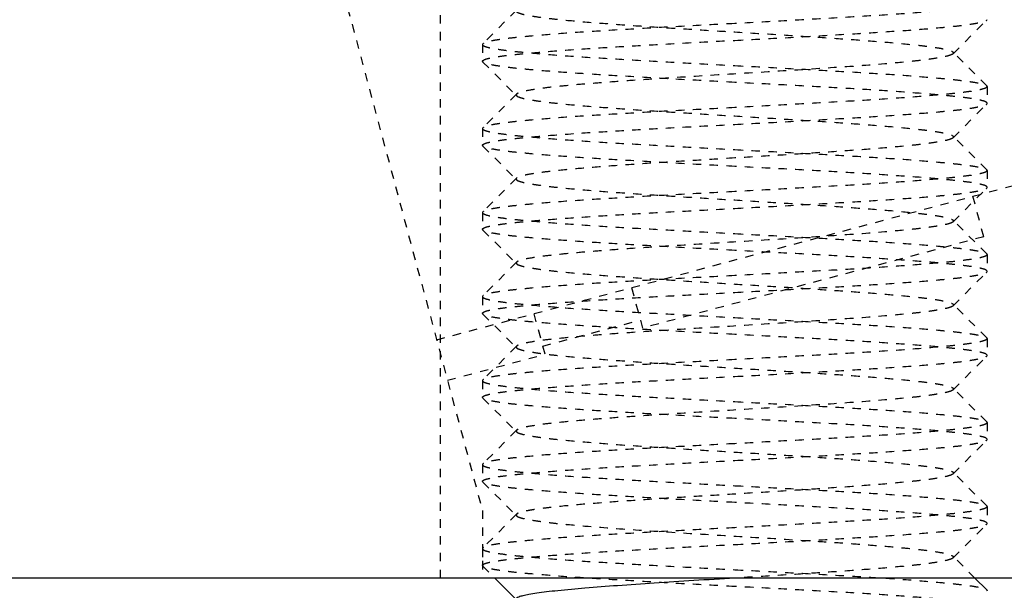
# Model space of a CAD drawing. Header units: millimetres. Extents: x -24622 to 57, y -1603 to 1112.
# Tile 100 of 219: x -1804.01 to -1792.3, y 643.48 to 650.27. Entities that reach past the tile are written whole.
import ezdxf

# ---------------------------------------------------------------- set-up
doc = ezdxf.new("R2010")
doc.units = ezdxf.units.MM
doc.linetypes.add('HIDDEN', pattern=[0.2, 0.1, -0.1])
doc.layers.add('02___PRT_ALL_AXES', color=7, linetype='Continuous')
doc.layers.add('DEFAULT_2', color=8, linetype='HIDDEN')

msp = doc.modelspace()

# ---------------------------------------------------------------- linework, layer by layer
at = {"color": 7, "linetype": 'Continuous'}
for p, q in [((-1788.506, 643.621), (-1908.506, 643.621)), ((-1798.36, 643.621), (-1798.11, 643.371)), ((-1792.51, 643.48), (-1792.651, 643.621)), ((-1792.51, 643.48), (-1792.506, 643.471))]:
    msp.add_line(p, q, dxfattribs=at)
at = {"color": 7, "linetype": 'Continuous', "start_tangent": (-0.998132, -0.061099), "end_tangent": (-0.70669, -0.707524)}
msp.add_spline([(-1795.506, 643.621), (-1795.994, 643.591), (-1796.464, 643.561), (-1796.9, 643.531), (-1797.287, 643.501), (-1797.611, 643.471), (-1797.745, 643.456), (-1797.86, 643.441), (-1797.953, 643.426), (-1798.025, 643.411), (-1798.074, 643.396), (-1798.101, 643.381)], degree=3, dxfattribs=at)
at = {"layer": '02___PRT_ALL_AXES', "color": 8, "linetype": 'HIDDEN'}
for p, q in [((-1798.506, 649.971), (-1798.506, 649.771)), ((-1792.506, 649.471), (-1792.506, 649.271)), ((-1798.506, 648.971), (-1798.506, 648.771)), ((-1792.506, 648.471), (-1792.506, 648.271)), ((-1798.506, 647.971), (-1798.506, 647.771)), ((-1792.506, 647.471), (-1792.506, 647.271)), ((-1798.506, 646.971), (-1798.506, 646.771)), ((-1792.506, 646.471), (-1792.506, 646.271)), ((-1798.506, 645.971), (-1798.506, 645.771)), ((-1792.506, 645.471), (-1792.506, 645.271)), ((-1798.506, 644.971), (-1798.506, 644.771)), ((-1792.506, 644.471), (-1792.506, 644.271)), ((-1798.506, 643.971), (-1798.506, 643.771))]:
    msp.add_line(p, q, dxfattribs=at)
at = {"layer": 'DEFAULT_2', "color": 8, "linetype": 'HIDDEN'}
for p, q in [((-1801.506, 655.621), (-1798.506, 644.425)), ((-1799.006, 643.621), (-1799.006, 655.621)), ((-1798.101, 650.381), (-1798.501, 649.98)), ((-1792.91, 649.862), (-1792.51, 650.263)), ((-1792.51, 650.263), (-1792.506, 650.271)), ((-1798.501, 649.98), (-1798.506, 649.971)), ((-1792.51, 649.48), (-1792.91, 649.881)), ((-1792.91, 649.881), (-1792.91, 649.862)), ((-1798.501, 649.763), (-1798.506, 649.771)), ((-1798.501, 649.763), (-1798.101, 649.362)), ((-1792.51, 649.48), (-1792.506, 649.471)), ((-1798.101, 649.381), (-1798.501, 648.98)), ((-1798.101, 649.381), (-1798.101, 649.362)), ((-1792.91, 648.862), (-1792.51, 649.263)), ((-1792.51, 649.263), (-1792.506, 649.271)), ((-1798.501, 648.98), (-1798.506, 648.971)), ((-1792.51, 648.48), (-1792.91, 648.881)), ((-1798.501, 648.763), (-1798.506, 648.771)), ((-1798.501, 648.763), (-1798.101, 648.362)), ((-1799.05, 646.458), (-1791.516, 648.476)), ((-1798.101, 648.381), (-1798.501, 647.98)), ((-1792.51, 648.48), (-1792.506, 648.471)), ((-1792.91, 647.862), (-1792.51, 648.263)), ((-1792.51, 648.263), (-1792.506, 648.271)), ((-1792.546, 647.683), (-1792.675, 648.166)), ((-1798.501, 647.98), (-1798.506, 647.971)), ((-1792.51, 647.48), (-1792.91, 647.881)), ((-1792.91, 647.881), (-1792.91, 647.862)), ((-1798.501, 647.763), (-1798.506, 647.771)), ((-1798.501, 647.763), (-1798.101, 647.362)), ((-1792.546, 647.683), (-1796.603, 646.596)), ((-1792.51, 647.48), (-1792.506, 647.471)), ((-1798.101, 647.381), (-1798.501, 646.98)), ((-1798.101, 647.381), (-1798.101, 647.362)), ((-1792.91, 646.862), (-1792.51, 647.263)), ((-1792.51, 647.263), (-1792.506, 647.271)), ((-1798.501, 646.98), (-1798.506, 646.971)), ((-1796.732, 647.079), (-1796.603, 646.596)), ((-1792.51, 646.48), (-1792.91, 646.881)), ((-1798.501, 646.763), (-1798.506, 646.771)), ((-1798.501, 646.763), (-1798.101, 646.362)), ((-1797.762, 646.285), (-1797.891, 646.768)), ((-1797.788, 646.382), (-1796.628, 646.692)), ((-1792.51, 646.48), (-1792.506, 646.471)), ((-1798.921, 645.975), (-1797.762, 646.285)), ((-1798.101, 646.381), (-1798.501, 645.98)), ((-1798.101, 646.381), (-1798.101, 646.362)), ((-1792.51, 646.263), (-1792.506, 646.271)), ((-1792.91, 645.862), (-1792.51, 646.263)), ((-1798.501, 645.98), (-1798.506, 645.971)), ((-1792.51, 645.48), (-1792.91, 645.881)), ((-1792.91, 645.881), (-1792.91, 645.862)), ((-1798.501, 645.763), (-1798.506, 645.771)), ((-1798.501, 645.763), (-1798.101, 645.362)), ((-1792.51, 645.48), (-1792.506, 645.471)), ((-1798.101, 645.381), (-1798.501, 644.98)), ((-1798.101, 645.381), (-1798.101, 645.362)), ((-1792.91, 644.862), (-1792.51, 645.263)), ((-1792.51, 645.263), (-1792.506, 645.271)), ((-1798.501, 644.98), (-1798.506, 644.971)), ((-1792.51, 644.48), (-1792.91, 644.881)), ((-1792.91, 644.881), (-1792.906, 644.871)), ((-1792.906, 644.871), (-1792.91, 644.862)), ((-1798.501, 644.763), (-1798.506, 644.771)), ((-1798.501, 644.763), (-1798.101, 644.362)), ((-1798.506, 644.425), (-1798.506, 643.621)), ((-1792.51, 644.48), (-1792.506, 644.471)), ((-1798.101, 644.381), (-1798.501, 643.98)), ((-1798.101, 644.381), (-1798.101, 644.362)), ((-1792.91, 643.862), (-1792.51, 644.263)), ((-1792.51, 644.263), (-1792.506, 644.271)), ((-1798.501, 643.98), (-1798.506, 643.971)), ((-1792.651, 643.621), (-1792.91, 643.881)), ((-1792.91, 643.881), (-1792.91, 643.862)), ((-1798.501, 643.763), (-1798.506, 643.771)), ((-1798.501, 643.763), (-1798.36, 643.621))]:
    msp.add_line(p, q, dxfattribs=at)
for points, start_tangent, end_tangent in [([(-1792.506, 650.471), (-1792.52, 650.456), (-1792.563, 650.44), (-1792.635, 650.424), (-1792.734, 650.409), (-1792.86, 650.393), (-1793.011, 650.378), (-1793.384, 650.346), (-1793.839, 650.315), (-1794.358, 650.284), (-1794.92, 650.253), (-1795.506, 650.221)], (-0.000202, -1), (-0.998596, -0.052977)), ([(-1798.101, 650.362), (-1798.074, 650.347), (-1798.025, 650.332), (-1797.953, 650.317), (-1797.86, 650.302), (-1797.745, 650.286), (-1797.611, 650.271), (-1797.287, 650.241), (-1796.9, 650.211), (-1796.464, 650.181), (-1795.993, 650.151), (-1795.506, 650.121), (-1795.018, 650.091), (-1794.547, 650.061), (-1794.111, 650.031), (-1793.724, 650.001), (-1793.401, 649.971), (-1793.266, 649.956), (-1793.152, 649.941), (-1793.058, 649.926), (-1792.986, 649.911), (-1792.937, 649.896), (-1792.91, 649.881)], (0.707117, -0.707096), (0.70586, -0.708351)), ([(-1795.506, 650.021), (-1794.94, 650.051), (-1794.394, 650.082), (-1793.889, 650.112), (-1793.441, 650.142), (-1793.068, 650.172), (-1792.913, 650.187), (-1792.782, 650.202), (-1792.675, 650.218), (-1792.594, 650.233), (-1792.538, 650.248), (-1792.51, 650.263)], (0.998596, 0.052977), (0.70591, 0.708302)), ([(-1795.506, 650.221), (-1796.071, 650.191), (-1796.617, 650.161), (-1797.122, 650.131), (-1797.57, 650.101), (-1797.943, 650.07), (-1798.098, 650.055), (-1798.229, 650.04), (-1798.336, 650.025), (-1798.418, 650.01), (-1798.473, 649.995), (-1798.501, 649.98)], (-0.998596, -0.052977), (-0.705931, -0.708281)), ([(-1798.506, 649.771), (-1798.491, 649.787), (-1798.448, 649.803), (-1798.376, 649.818), (-1798.277, 649.834), (-1798.151, 649.849), (-1798, 649.865), (-1797.627, 649.896), (-1797.172, 649.928), (-1796.654, 649.959), (-1796.091, 649.99), (-1795.506, 650.021)], (-0.002351, 0.999997), (0.998596, 0.052977)), ([(-1798.506, 649.971), (-1798.491, 649.956), (-1798.448, 649.94), (-1798.376, 649.924), (-1798.277, 649.909), (-1798.151, 649.893), (-1798, 649.878), (-1797.627, 649.846), (-1797.172, 649.815), (-1796.653, 649.784), (-1796.091, 649.753), (-1795.506, 649.721)], (0.006651, -0.999978), (0.998596, -0.052977)), ([(-1792.91, 649.862), (-1792.937, 649.847), (-1792.986, 649.832), (-1793.058, 649.817), (-1793.152, 649.802), (-1793.266, 649.786), (-1793.401, 649.771), (-1793.724, 649.741), (-1794.324, 649.696), (-1795.018, 649.651), (-1795.751, 649.606), (-1796.464, 649.561), (-1796.795, 649.539), (-1797.101, 649.516), (-1797.374, 649.494), (-1797.611, 649.471), (-1797.805, 649.449), (-1797.953, 649.426), (-1798.052, 649.404), (-1798.083, 649.392), (-1798.101, 649.381)], (-0.70615, -0.708063), (-0.705911, -0.7083)), ([(-1795.506, 649.521), (-1796.071, 649.551), (-1796.617, 649.582), (-1797.122, 649.612), (-1797.57, 649.642), (-1797.943, 649.672), (-1798.098, 649.687), (-1798.229, 649.702), (-1798.336, 649.718), (-1798.418, 649.733), (-1798.473, 649.748), (-1798.501, 649.763)], (-0.998596, 0.052977), (-0.706, 0.708212)), ([(-1795.506, 649.721), (-1794.94, 649.691), (-1794.394, 649.661), (-1793.889, 649.631), (-1793.441, 649.601), (-1793.068, 649.57), (-1792.913, 649.555), (-1792.782, 649.54), (-1792.675, 649.525), (-1792.594, 649.51), (-1792.538, 649.495), (-1792.51, 649.48)], (0.998596, -0.052977), (0.706038, -0.708174)), ([(-1792.506, 649.271), (-1792.52, 649.287), (-1792.563, 649.303), (-1792.635, 649.318), (-1792.734, 649.334), (-1792.86, 649.349), (-1793.011, 649.365), (-1793.384, 649.396), (-1793.839, 649.428), (-1794.357, 649.459), (-1794.92, 649.49), (-1795.506, 649.521)], (0.004748, 0.999989), (-0.998596, 0.052977)), ([(-1792.506, 649.471), (-1792.52, 649.456), (-1792.563, 649.44), (-1792.634, 649.424), (-1792.734, 649.409), (-1792.859, 649.393), (-1793.011, 649.378), (-1793.384, 649.346), (-1793.838, 649.315), (-1794.357, 649.284), (-1794.92, 649.253), (-1795.506, 649.221)], (0.008728, -0.999962), (-0.998596, -0.052977)), ([(-1798.101, 649.362), (-1798.074, 649.347), (-1798.025, 649.332), (-1797.953, 649.317), (-1797.86, 649.302), (-1797.745, 649.286), (-1797.611, 649.271), (-1797.287, 649.241), (-1796.9, 649.211), (-1796.464, 649.181), (-1795.993, 649.151), (-1795.506, 649.121), (-1795.018, 649.091), (-1794.547, 649.061), (-1794.111, 649.031), (-1793.724, 649.001), (-1793.401, 648.971), (-1793.266, 648.956), (-1793.152, 648.941), (-1793.058, 648.926), (-1792.986, 648.911), (-1792.937, 648.896), (-1792.91, 648.881)], (0.705678, -0.708532), (0.706932, -0.707281)), ([(-1795.506, 649.221), (-1796.071, 649.191), (-1796.617, 649.161), (-1797.122, 649.131), (-1797.57, 649.101), (-1797.943, 649.07), (-1798.098, 649.055), (-1798.229, 649.04), (-1798.336, 649.025), (-1798.418, 649.01), (-1798.473, 648.995), (-1798.501, 648.98)], (-0.998596, -0.052977), (-0.705975, -0.708237)), ([(-1795.506, 649.021), (-1794.94, 649.051), (-1794.394, 649.082), (-1793.889, 649.112), (-1793.441, 649.142), (-1793.068, 649.172), (-1792.913, 649.187), (-1792.782, 649.202), (-1792.675, 649.218), (-1792.594, 649.233), (-1792.538, 649.248), (-1792.51, 649.263)], (0.998596, 0.052977), (0.706003, 0.708209)), ([(-1798.506, 648.771), (-1798.491, 648.787), (-1798.448, 648.803), (-1798.376, 648.818), (-1798.277, 648.834), (-1798.151, 648.849), (-1798, 648.865), (-1797.627, 648.896), (-1797.172, 648.928), (-1796.654, 648.959), (-1796.091, 648.99), (-1795.506, 649.021)], (0.006208, 0.999981), (0.998596, 0.052977)), ([(-1798.506, 648.971), (-1798.491, 648.956), (-1798.448, 648.94), (-1798.376, 648.924), (-1798.277, 648.909), (-1798.151, 648.893), (-1798, 648.878), (-1797.627, 648.846), (-1797.172, 648.815), (-1796.654, 648.784), (-1796.091, 648.753), (-1795.506, 648.721)], (0.002351, -0.999997), (0.998596, -0.052977)), ([(-1792.91, 648.862), (-1792.937, 648.847), (-1792.986, 648.832), (-1793.058, 648.817), (-1793.152, 648.802), (-1793.266, 648.786), (-1793.401, 648.771), (-1793.724, 648.741), (-1794.111, 648.711), (-1794.547, 648.681), (-1795.018, 648.651), (-1795.506, 648.621)], (-0.707034, -0.70718), (-0.998132, -0.061099)), ([(-1792.91, 648.881), (-1792.906, 648.871), (-1792.91, 648.862)], (0.706932, -0.707281), (-0.707034, -0.70718)), ([(-1795.506, 648.521), (-1796.071, 648.551), (-1796.617, 648.582), (-1797.122, 648.612), (-1797.57, 648.642), (-1797.943, 648.672), (-1798.098, 648.687), (-1798.229, 648.702), (-1798.336, 648.718), (-1798.418, 648.733), (-1798.473, 648.748), (-1798.501, 648.763)], (-0.998596, 0.052977), (-0.705936, 0.708276)), ([(-1795.506, 648.621), (-1795.993, 648.591), (-1796.464, 648.561), (-1796.9, 648.531), (-1797.287, 648.501), (-1797.611, 648.471), (-1797.745, 648.456), (-1797.86, 648.441), (-1797.953, 648.426), (-1798.025, 648.411), (-1798.074, 648.396), (-1798.101, 648.381)], (-0.998132, -0.061099), (-0.707034, -0.70718)), ([(-1795.506, 648.721), (-1794.94, 648.691), (-1794.394, 648.661), (-1793.889, 648.631), (-1793.441, 648.601), (-1793.068, 648.57), (-1792.913, 648.555), (-1792.782, 648.54), (-1792.675, 648.525), (-1792.594, 648.51), (-1792.538, 648.495), (-1792.51, 648.48)], (0.998596, -0.052977), (0.705946, -0.708266)), ([(-1792.506, 648.271), (-1792.52, 648.287), (-1792.563, 648.303), (-1792.635, 648.318), (-1792.734, 648.334), (-1792.86, 648.349), (-1793.011, 648.365), (-1793.384, 648.396), (-1793.839, 648.428), (-1794.358, 648.459), (-1794.92, 648.49), (-1795.506, 648.521)], (-0.000879, 1), (-0.998596, 0.052977)), ([(-1798.101, 648.381), (-1798.106, 648.371), (-1798.101, 648.362)], (-0.707034, -0.70718), (0.706932, -0.707281)), ([(-1792.506, 648.471), (-1792.52, 648.456), (-1792.563, 648.44), (-1792.635, 648.424), (-1792.734, 648.409), (-1792.86, 648.393), (-1793.011, 648.378), (-1793.384, 648.346), (-1793.839, 648.315), (-1794.358, 648.284), (-1794.92, 648.253), (-1795.506, 648.221)], (-0.004748, -0.999989), (-0.998596, -0.052977)), ([(-1798.101, 648.362), (-1798.074, 648.347), (-1798.025, 648.332), (-1797.953, 648.317), (-1797.86, 648.302), (-1797.745, 648.286), (-1797.611, 648.271), (-1797.287, 648.241), (-1796.9, 648.211), (-1796.464, 648.181), (-1795.993, 648.151), (-1795.506, 648.121), (-1795.018, 648.091), (-1794.547, 648.061), (-1794.111, 648.031), (-1793.724, 648.001), (-1793.401, 647.971), (-1793.266, 647.956), (-1793.152, 647.941), (-1793.058, 647.926), (-1792.986, 647.911), (-1792.937, 647.896), (-1792.91, 647.881)], (0.706932, -0.707281), (0.705678, -0.708532)), ([(-1795.506, 648.021), (-1794.94, 648.051), (-1794.394, 648.082), (-1793.889, 648.112), (-1793.441, 648.142), (-1793.068, 648.172), (-1792.913, 648.187), (-1792.782, 648.202), (-1792.675, 648.218), (-1792.594, 648.233), (-1792.538, 648.248), (-1792.51, 648.263)], (0.998596, 0.052977), (0.705981, 0.708231)), ([(-1795.506, 648.221), (-1796.071, 648.191), (-1796.617, 648.161), (-1797.122, 648.131), (-1797.57, 648.101), (-1797.943, 648.07), (-1798.098, 648.055), (-1798.229, 648.04), (-1798.336, 648.025), (-1798.418, 648.01), (-1798.473, 647.995), (-1798.501, 647.98)], (-0.998596, -0.052977), (-0.706014, -0.708198)), ([(-1798.506, 647.771), (-1798.491, 647.787), (-1798.448, 647.803), (-1798.377, 647.818), (-1798.278, 647.834), (-1798.152, 647.849), (-1798, 647.865), (-1797.627, 647.896), (-1797.173, 647.928), (-1796.654, 647.959), (-1796.091, 647.99), (-1795.506, 648.021)], (-0.007646, 0.999971), (0.998596, 0.052977)), ([(-1798.506, 647.971), (-1798.491, 647.956), (-1798.448, 647.94), (-1798.377, 647.924), (-1798.277, 647.909), (-1798.152, 647.893), (-1798, 647.878), (-1797.627, 647.846), (-1797.173, 647.815), (-1796.654, 647.784), (-1796.091, 647.753), (-1795.506, 647.721)], (-0.006208, -0.999981), (0.998596, -0.052977)), ([(-1792.91, 647.862), (-1792.937, 647.847), (-1792.986, 647.832), (-1793.058, 647.817), (-1793.152, 647.802), (-1793.266, 647.786), (-1793.401, 647.771), (-1793.724, 647.741), (-1794.324, 647.696), (-1795.018, 647.651), (-1795.751, 647.606), (-1796.464, 647.561), (-1796.795, 647.539), (-1797.101, 647.516), (-1797.374, 647.494), (-1797.611, 647.471), (-1797.805, 647.449), (-1797.953, 647.426), (-1798.052, 647.404), (-1798.083, 647.392), (-1798.101, 647.381)], (-0.705911, -0.7083), (-0.70615, -0.708063)), ([(-1795.506, 647.521), (-1796.071, 647.551), (-1796.617, 647.582), (-1797.122, 647.612), (-1797.57, 647.642), (-1797.943, 647.672), (-1798.098, 647.687), (-1798.229, 647.702), (-1798.336, 647.718), (-1798.418, 647.733), (-1798.473, 647.748), (-1798.501, 647.763)], (-0.998596, 0.052977), (-0.706033, 0.708179)), ([(-1795.506, 647.721), (-1794.94, 647.691), (-1794.394, 647.661), (-1793.889, 647.631), (-1793.441, 647.601), (-1793.068, 647.57), (-1792.913, 647.555), (-1792.782, 647.54), (-1792.675, 647.525), (-1792.594, 647.51), (-1792.538, 647.495), (-1792.51, 647.48)], (0.998596, -0.052977), (0.70599, -0.708222)), ([(-1792.506, 647.271), (-1792.52, 647.287), (-1792.563, 647.303), (-1792.635, 647.318), (-1792.734, 647.334), (-1792.86, 647.349), (-1793.012, 647.365), (-1793.385, 647.396), (-1793.839, 647.428), (-1794.358, 647.459), (-1794.921, 647.49), (-1795.506, 647.521)], (-0.008222, 0.999966), (-0.998596, 0.052977)), ([(-1792.506, 647.471), (-1792.52, 647.456), (-1792.563, 647.44), (-1792.635, 647.424), (-1792.734, 647.409), (-1792.86, 647.393), (-1793.011, 647.378), (-1793.384, 647.346), (-1793.839, 647.315), (-1794.357, 647.284), (-1794.92, 647.253), (-1795.506, 647.221)], (0.000879, -1), (-0.998596, -0.052977)), ([(-1798.101, 647.362), (-1798.074, 647.347), (-1798.025, 647.332), (-1797.953, 647.317), (-1797.86, 647.302), (-1797.745, 647.286), (-1797.611, 647.271), (-1797.287, 647.241), (-1796.9, 647.211), (-1796.464, 647.181), (-1795.993, 647.151), (-1795.506, 647.121), (-1795.018, 647.091), (-1794.547, 647.061), (-1794.111, 647.031), (-1793.724, 647.001), (-1793.401, 646.971), (-1793.266, 646.956), (-1793.152, 646.941), (-1793.058, 646.926), (-1792.986, 646.911), (-1792.937, 646.896), (-1792.91, 646.881)], (0.70586, -0.708351), (0.707117, -0.707096)), ([(-1795.506, 647.221), (-1796.071, 647.191), (-1796.617, 647.161), (-1797.122, 647.131), (-1797.57, 647.101), (-1797.943, 647.07), (-1798.098, 647.055), (-1798.229, 647.04), (-1798.336, 647.025), (-1798.418, 647.01), (-1798.473, 646.995), (-1798.501, 646.98)], (-0.998596, -0.052977), (-0.705922, -0.70829)), ([(-1795.506, 647.021), (-1794.94, 647.051), (-1794.394, 647.082), (-1793.889, 647.112), (-1793.441, 647.142), (-1793.068, 647.172), (-1792.913, 647.187), (-1792.782, 647.202), (-1792.675, 647.218), (-1792.594, 647.233), (-1792.538, 647.248), (-1792.51, 647.263)], (0.998596, 0.052977), (0.705917, 0.708295)), ([(-1798.506, 646.771), (-1798.491, 646.787), (-1798.448, 646.803), (-1798.376, 646.818), (-1798.277, 646.834), (-1798.151, 646.849), (-1798, 646.865), (-1797.627, 646.896), (-1797.172, 646.928), (-1796.654, 646.959), (-1796.091, 646.99), (-1795.506, 647.021)], (-0.001278, 0.999999), (0.998596, 0.052977)), ([(-1798.506, 646.971), (-1798.491, 646.956), (-1798.448, 646.94), (-1798.376, 646.924), (-1798.277, 646.909), (-1798.151, 646.893), (-1798, 646.878), (-1797.627, 646.846), (-1797.172, 646.815), (-1796.653, 646.784), (-1796.091, 646.753), (-1795.506, 646.721)], (0.007646, -0.999971), (0.998596, -0.052977)), ([(-1792.91, 646.862), (-1792.937, 646.847), (-1792.986, 646.832), (-1793.058, 646.817), (-1793.152, 646.802), (-1793.266, 646.786), (-1793.401, 646.771), (-1793.724, 646.741), (-1794.324, 646.696), (-1795.018, 646.651), (-1795.751, 646.606), (-1796.464, 646.561), (-1796.795, 646.539), (-1797.101, 646.516), (-1797.374, 646.494), (-1797.611, 646.471), (-1797.805, 646.449), (-1797.953, 646.426), (-1798.052, 646.404), (-1798.083, 646.392), (-1798.101, 646.381)], (-0.7072, -0.707014), (-0.706711, -0.707503)), ([(-1792.91, 646.881), (-1792.906, 646.871), (-1792.91, 646.862)], (0.707117, -0.707096), (-0.7072, -0.707014)), ([(-1795.506, 646.521), (-1796.071, 646.551), (-1796.617, 646.582), (-1797.122, 646.612), (-1797.57, 646.642), (-1797.943, 646.672), (-1798.098, 646.687), (-1798.229, 646.702), (-1798.336, 646.718), (-1798.418, 646.733), (-1798.473, 646.748), (-1798.501, 646.763)], (-0.998596, 0.052977), (-0.705994, 0.708218)), ([(-1795.506, 646.721), (-1794.94, 646.691), (-1794.394, 646.661), (-1793.889, 646.631), (-1793.441, 646.601), (-1793.068, 646.57), (-1792.913, 646.555), (-1792.782, 646.54), (-1792.675, 646.525), (-1792.594, 646.51), (-1792.538, 646.495), (-1792.51, 646.48)], (0.998596, -0.052977), (0.70604, -0.708172)), ([(-1792.506, 646.271), (-1792.52, 646.287), (-1792.563, 646.303), (-1792.635, 646.318), (-1792.734, 646.334), (-1792.86, 646.349), (-1793.011, 646.365), (-1793.384, 646.396), (-1793.839, 646.428), (-1794.357, 646.459), (-1794.92, 646.49), (-1795.506, 646.521)], (0.005671, 0.999984), (-0.998596, 0.052977)), ([(-1792.506, 646.471), (-1792.52, 646.456), (-1792.563, 646.44), (-1792.634, 646.424), (-1792.734, 646.409), (-1792.859, 646.393), (-1793.011, 646.378), (-1793.384, 646.346), (-1793.838, 646.315), (-1794.357, 646.284), (-1794.92, 646.253), (-1795.506, 646.221)], (0.008222, -0.999966), (-0.998596, -0.052977)), ([(-1798.101, 646.362), (-1798.074, 646.347), (-1798.025, 646.332), (-1797.953, 646.317), (-1797.86, 646.302), (-1797.745, 646.286), (-1797.611, 646.271), (-1797.287, 646.241), (-1796.9, 646.211), (-1796.464, 646.181), (-1795.993, 646.151), (-1795.506, 646.121), (-1795.018, 646.091), (-1794.547, 646.061), (-1794.111, 646.031), (-1793.724, 646.001), (-1793.401, 645.971), (-1793.266, 645.956), (-1793.152, 645.941), (-1793.058, 645.926), (-1792.986, 645.911), (-1792.937, 645.896), (-1792.91, 645.881)], (0.70669, -0.707524), (0.705646, -0.708565)), ([(-1795.506, 646.221), (-1796.071, 646.191), (-1796.617, 646.161), (-1797.122, 646.131), (-1797.57, 646.101), (-1797.943, 646.07), (-1798.098, 646.055), (-1798.229, 646.04), (-1798.336, 646.025), (-1798.418, 646.01), (-1798.473, 645.995), (-1798.501, 645.98)], (-0.998596, -0.052977), (-0.70598, -0.708232)), ([(-1795.506, 646.021), (-1794.94, 646.051), (-1794.394, 646.082), (-1793.889, 646.112), (-1793.441, 646.142), (-1793.068, 646.172), (-1792.913, 646.187), (-1792.782, 646.202), (-1792.675, 646.218), (-1792.594, 646.233), (-1792.538, 646.248), (-1792.51, 646.263)], (0.998596, 0.052977), (0.706009, 0.708203)), ([(-1798.506, 645.771), (-1798.491, 645.787), (-1798.448, 645.803), (-1798.376, 645.818), (-1798.277, 645.834), (-1798.151, 645.849), (-1798, 645.865), (-1797.626, 645.896), (-1797.172, 645.928), (-1796.653, 645.959), (-1796.091, 645.99), (-1795.506, 646.021)], (0.008967, 0.99996), (0.998596, 0.052977)), ([(-1798.506, 645.971), (-1798.491, 645.956), (-1798.448, 645.94), (-1798.376, 645.924), (-1798.277, 645.909), (-1798.151, 645.893), (-1798, 645.878), (-1797.627, 645.846), (-1797.172, 645.815), (-1796.654, 645.784), (-1796.091, 645.753), (-1795.506, 645.721)], (0.001278, -0.999999), (0.998596, -0.052977)), ([(-1792.91, 645.862), (-1792.937, 645.847), (-1792.986, 645.832), (-1793.058, 645.817), (-1793.152, 645.802), (-1793.266, 645.786), (-1793.401, 645.771), (-1793.724, 645.741), (-1794.324, 645.696), (-1795.018, 645.651), (-1795.751, 645.606), (-1796.464, 645.561), (-1796.795, 645.539), (-1797.101, 645.516), (-1797.374, 645.494), (-1797.611, 645.471), (-1797.805, 645.449), (-1797.953, 645.426), (-1798.052, 645.404), (-1798.083, 645.392), (-1798.101, 645.381)], (-0.705733, -0.708478), (-0.706419, -0.707794)), ([(-1795.506, 645.521), (-1796.071, 645.551), (-1796.617, 645.582), (-1797.122, 645.612), (-1797.57, 645.642), (-1797.943, 645.672), (-1798.098, 645.687), (-1798.229, 645.702), (-1798.336, 645.718), (-1798.418, 645.733), (-1798.473, 645.748), (-1798.501, 645.763)], (-0.998596, 0.052977), (-0.705905, 0.708306)), ([(-1795.506, 645.721), (-1794.94, 645.691), (-1794.394, 645.661), (-1793.889, 645.631), (-1793.441, 645.601), (-1793.068, 645.57), (-1792.913, 645.555), (-1792.782, 645.54), (-1792.675, 645.525), (-1792.594, 645.51), (-1792.538, 645.495), (-1792.51, 645.48)], (0.998596, -0.052977), (0.70594, -0.708272)), ([(-1792.506, 645.271), (-1792.52, 645.287), (-1792.563, 645.303), (-1792.635, 645.318), (-1792.734, 645.334), (-1792.86, 645.349), (-1793.011, 645.365), (-1793.384, 645.396), (-1793.839, 645.428), (-1794.358, 645.459), (-1794.92, 645.49), (-1795.506, 645.521)], (0, 1), (-0.998596, 0.052977)), ([(-1792.506, 645.471), (-1792.52, 645.456), (-1792.563, 645.44), (-1792.635, 645.424), (-1792.734, 645.409), (-1792.86, 645.393), (-1793.011, 645.378), (-1793.384, 645.346), (-1793.839, 645.315), (-1794.358, 645.284), (-1794.921, 645.253), (-1795.506, 645.221)], (-0.005671, -0.999984), (-0.998596, -0.052977)), ([(-1798.101, 645.362), (-1798.074, 645.347), (-1798.025, 645.332), (-1797.953, 645.317), (-1797.86, 645.302), (-1797.745, 645.286), (-1797.611, 645.271), (-1797.287, 645.241), (-1796.9, 645.211), (-1796.464, 645.181), (-1795.993, 645.151), (-1795.506, 645.121), (-1795.018, 645.091), (-1794.548, 645.061), (-1794.111, 645.031), (-1793.724, 645.001), (-1793.401, 644.971), (-1793.266, 644.956), (-1793.152, 644.941), (-1793.058, 644.926), (-1792.986, 644.911), (-1792.937, 644.896), (-1792.91, 644.881)], (0.706219, -0.707993), (0.708097, -0.706116)), ([(-1795.506, 645.221), (-1796.071, 645.191), (-1796.617, 645.161), (-1797.122, 645.131), (-1797.57, 645.101), (-1797.943, 645.07), (-1798.098, 645.055), (-1798.229, 645.04), (-1798.336, 645.025), (-1798.418, 645.01), (-1798.473, 644.995), (-1798.501, 644.98)], (-0.998596, -0.052977), (-0.706032, -0.70818)), ([(-1795.506, 645.021), (-1794.94, 645.052), (-1794.394, 645.082), (-1793.889, 645.112), (-1793.441, 645.142), (-1793.068, 645.172), (-1792.913, 645.187), (-1792.782, 645.202), (-1792.675, 645.218), (-1792.594, 645.233), (-1792.538, 645.248), (-1792.51, 645.263)], (0.998596, 0.052977), (0.707874, 0.706339)), ([(-1798.506, 644.771), (-1798.491, 644.787), (-1798.448, 644.802), (-1798.377, 644.818), (-1798.278, 644.834), (-1798.152, 644.849), (-1798, 644.865), (-1797.627, 644.896), (-1797.173, 644.928), (-1796.654, 644.959), (-1796.091, 644.99), (-1795.506, 645.021)], (-0.008478, 0.999964), (0.998596, 0.052977)), ([(-1798.506, 644.971), (-1798.491, 644.956), (-1798.448, 644.94), (-1798.377, 644.924), (-1798.278, 644.909), (-1798.152, 644.893), (-1798, 644.878), (-1797.627, 644.846), (-1797.173, 644.815), (-1796.654, 644.784), (-1796.091, 644.753), (-1795.506, 644.721)], (-0.008967, -0.99996), (0.998596, -0.052977)), ([(-1795.506, 644.521), (-1796.071, 644.551), (-1796.617, 644.582), (-1797.122, 644.612), (-1797.57, 644.642), (-1797.943, 644.672), (-1798.098, 644.687), (-1798.229, 644.702), (-1798.336, 644.718), (-1798.418, 644.733), (-1798.473, 644.748), (-1798.501, 644.763)], (-0.998596, 0.052977), (-0.706042, 0.70817)), ([(-1792.91, 644.862), (-1792.937, 644.847), (-1792.986, 644.832), (-1793.058, 644.817), (-1793.152, 644.801), (-1793.266, 644.786), (-1793.401, 644.771), (-1793.724, 644.741), (-1794.111, 644.711), (-1794.548, 644.681), (-1795.018, 644.651), (-1795.506, 644.621), (-1795.993, 644.591), (-1796.464, 644.561), (-1796.9, 644.531), (-1797.287, 644.501), (-1797.611, 644.471), (-1797.745, 644.456), (-1797.86, 644.441), (-1797.953, 644.426), (-1798.025, 644.411), (-1798.074, 644.396), (-1798.101, 644.381)], (-0.708097, -0.706115), (-0.706219, -0.707993)), ([(-1795.506, 644.721), (-1794.94, 644.691), (-1794.394, 644.661), (-1793.889, 644.631), (-1793.441, 644.601), (-1793.068, 644.57), (-1792.913, 644.555), (-1792.782, 644.54), (-1792.675, 644.525), (-1792.594, 644.51), (-1792.538, 644.495), (-1792.51, 644.48)], (0.998596, -0.052977), (0.707874, -0.706339)), ([(-1792.506, 644.271), (-1792.52, 644.287), (-1792.563, 644.303), (-1792.635, 644.318), (-1792.734, 644.334), (-1792.86, 644.349), (-1793.012, 644.365), (-1793.385, 644.396), (-1793.839, 644.428), (-1794.358, 644.459), (-1794.921, 644.49), (-1795.506, 644.521)], (-0.007222, 0.999974), (-0.998596, 0.052977)), ([(-1792.506, 644.471), (-1792.52, 644.456), (-1792.563, 644.44), (-1792.635, 644.424), (-1792.734, 644.409), (-1792.86, 644.393), (-1793.011, 644.378), (-1793.384, 644.346), (-1793.839, 644.315), (-1794.358, 644.284), (-1794.92, 644.253), (-1795.506, 644.221)], (0, -1), (-0.998596, -0.052977)), ([(-1798.101, 644.362), (-1798.074, 644.347), (-1798.025, 644.332), (-1797.953, 644.317), (-1797.86, 644.302), (-1797.745, 644.286), (-1797.611, 644.271), (-1797.287, 644.241), (-1796.687, 644.196), (-1795.993, 644.151), (-1795.261, 644.106), (-1794.547, 644.061), (-1794.216, 644.039), (-1793.91, 644.016), (-1793.637, 643.994), (-1793.401, 643.971), (-1793.206, 643.949), (-1793.058, 643.926), (-1792.959, 643.904), (-1792.928, 643.892), (-1792.91, 643.881)], (0.706419, -0.707794), (0.705733, -0.708478)), ([(-1795.506, 644.221), (-1796.071, 644.191), (-1796.617, 644.161), (-1797.122, 644.131), (-1797.57, 644.101), (-1797.943, 644.07), (-1798.098, 644.055), (-1798.229, 644.04), (-1798.336, 644.025), (-1798.418, 644.01), (-1798.473, 643.995), (-1798.501, 643.98)], (-0.998596, -0.052977), (-0.705914, -0.708298)), ([(-1795.506, 644.021), (-1794.94, 644.051), (-1794.394, 644.082), (-1793.889, 644.112), (-1793.441, 644.142), (-1793.068, 644.172), (-1792.913, 644.187), (-1792.782, 644.202), (-1792.675, 644.218), (-1792.594, 644.233), (-1792.538, 644.248), (-1792.51, 644.263)], (0.998596, 0.052977), (0.705925, 0.708286)), ([(-1798.506, 643.771), (-1798.491, 643.787), (-1798.448, 643.803), (-1798.376, 643.818), (-1798.277, 643.834), (-1798.151, 643.849), (-1798, 643.865), (-1797.627, 643.896), (-1797.172, 643.928), (-1796.654, 643.959), (-1796.091, 643.99), (-1795.506, 644.021)], (-0.000202, 1), (0.998596, 0.052977)), ([(-1798.506, 643.971), (-1798.491, 643.956), (-1798.448, 643.94), (-1798.376, 643.924), (-1798.277, 643.909), (-1798.151, 643.893), (-1798, 643.878), (-1797.626, 643.846), (-1797.172, 643.815), (-1796.653, 643.784), (-1796.091, 643.753), (-1795.506, 643.721)], (0.008478, -0.999964), (0.998596, -0.052977)), ([(-1792.91, 643.862), (-1792.937, 643.847), (-1792.986, 643.832), (-1793.058, 643.817), (-1793.152, 643.802), (-1793.266, 643.786), (-1793.401, 643.771), (-1793.724, 643.741), (-1794.111, 643.711), (-1794.548, 643.681), (-1795.018, 643.651), (-1795.506, 643.621)], (-0.705646, -0.708565), (-0.998132, -0.061099)), ([(-1795.506, 643.521), (-1796.071, 643.551), (-1796.617, 643.582), (-1797.122, 643.612), (-1797.57, 643.642), (-1797.943, 643.672), (-1798.098, 643.687), (-1798.229, 643.702), (-1798.336, 643.718), (-1798.418, 643.733), (-1798.473, 643.748), (-1798.501, 643.763)], (-0.998596, 0.052977), (-0.705985, 0.708227)), ([(-1795.506, 643.721), (-1794.94, 643.691), (-1794.394, 643.661), (-1793.889, 643.631), (-1793.441, 643.601), (-1793.068, 643.57), (-1792.913, 643.555), (-1792.782, 643.54), (-1792.675, 643.525), (-1792.594, 643.51), (-1792.538, 643.495), (-1792.51, 643.48)], (0.998596, -0.052977), (0.706026, -0.708186)), ([(-1792.506, 643.271), (-1792.52, 643.287), (-1792.563, 643.303), (-1792.635, 643.318), (-1792.734, 643.334), (-1792.86, 643.349), (-1793.011, 643.365), (-1793.384, 643.396), (-1793.839, 643.428), (-1794.357, 643.459), (-1794.92, 643.49), (-1795.506, 643.521)], (0.006651, 0.999978), (-0.998596, 0.052977))]:
    msp.add_spline(points, degree=3, dxfattribs=dict(at, start_tangent=start_tangent, end_tangent=end_tangent))

doc.saveas('drawing.dxf')
